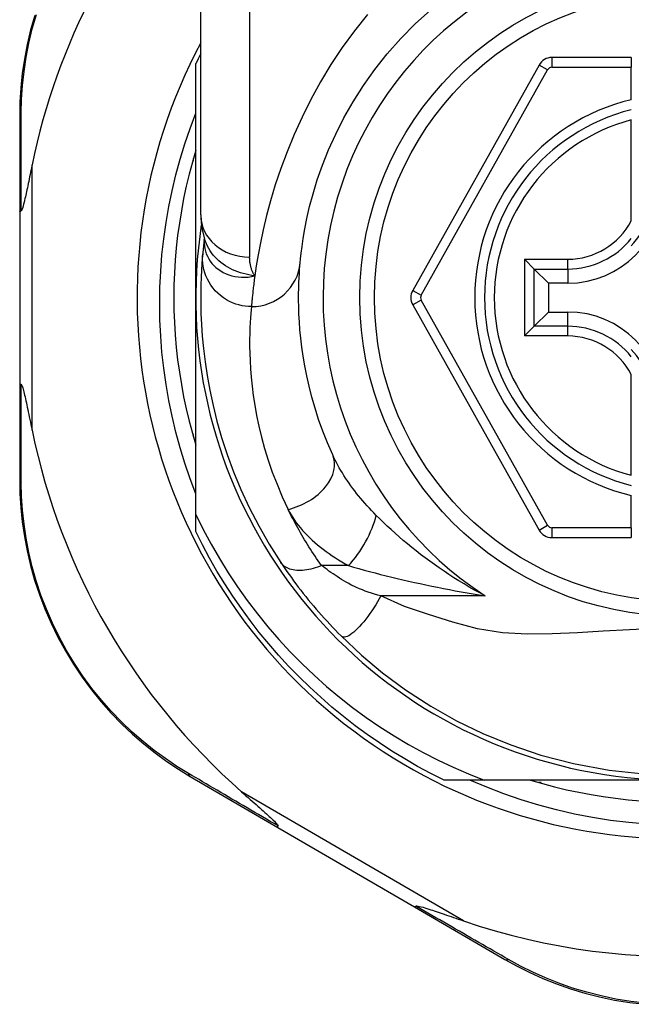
# Model space of a CAD drawing. Header units: inches. Extents: x 11 to 342, y 26 to 169.
# Tile 66 of 149: x 77.544 to 78.036, y 109.97 to 110.761. Entities that reach past the tile are written whole.
import ezdxf

# ---------------------------------------------------------------- set-up
doc = ezdxf.new("R2010")
doc.units = ezdxf.units.IN
doc.header["$MEASUREMENT"] = 0
doc.layers.add('Visible Edges(ANSI)', color=7, linetype='Continuous', lineweight=25)
doc.layers.add('Visible Tangent Edges(ANSI)', color=7, linetype='Continuous', lineweight=25)

msp = doc.modelspace()

# ---------------------------------------------------------------- linework, layer by layer
at = {"layer": 'Visible Edges(ANSI)'}
for p, q in [((77.68955, 110.60433), (77.68955, 110.84159)), ((78.03601, 110.7309), (77.97206, 110.7309)), ((78.03601, 110.7309), (78.03601, 110.72302)), ((77.68562, 110.5379), (77.68562, 110.72598)), ((77.96176, 110.72486), (77.86012, 110.54368)), ((78.03601, 110.69694), (78.03601, 110.72302)), ((77.54389, 110.684), (77.54389, 110.60695)), ((78.03601, 110.59974), (78.03601, 110.68072)), ((77.68311, 110.6479), (77.68365, 110.6479)), ((77.68365, 110.6479), (77.68365, 110.64981)), ((77.54389, 110.60695), (77.54389, 110.46884)), ((77.69248, 110.5852), (77.69247, 110.58515)), ((77.9579, 110.56089), (77.95006, 110.56873)), ((77.9579, 110.56089), (77.96933, 110.54946)), ((77.98483, 110.54946), (77.96933, 110.54946)), ((77.96933, 110.54946), (77.96933, 110.52633)), ((77.68562, 110.3636), (77.68562, 110.5379)), ((77.86012, 110.53212), (77.96176, 110.3511)), ((77.9579, 110.5149), (77.96933, 110.52633)), ((77.96933, 110.52633), (77.98483, 110.52633)), ((77.95006, 110.50706), (77.9579, 110.5149)), ((78.03601, 110.39507), (78.03601, 110.47605)), ((77.54389, 110.46884), (77.54389, 110.39141)), ((77.68365, 110.4279), (77.68311, 110.4279)), ((77.68365, 110.42598), (77.68365, 110.4279)), ((78.03601, 110.35294), (78.03601, 110.37885)), ((77.68562, 110.34981), (77.68562, 110.3636)), ((78.03601, 110.35294), (78.03601, 110.34507)), ((77.97206, 110.34507), (78.03601, 110.34507)), ((77.68105, 110.1531), (77.75172, 110.11206)), ((77.9175, 110.1501), (77.88533, 110.1501)), ((78.07341, 110.1501), (77.9175, 110.1501)), ((77.96341, 110.14813), (77.9615, 110.14813)), ((77.96341, 110.14759), (77.96341, 110.14813)), ((77.75172, 110.11206), (77.86161, 110.04822)), ((77.86161, 110.04822), (77.93436, 110.00597))]:
    msp.add_line(p, q, dxfattribs=at)
at = {"layer": 'Visible Edges(ANSI)', "flags": 128}
for points in [[(77.55598, 110.76473), (77.55267, 110.753), (77.5499, 110.74126), (77.54768, 110.72956), (77.54598, 110.71794), (77.5448, 110.70643), (77.54411, 110.6951), (77.54389, 110.684)], [(77.76958, 110.56592), (77.7699, 110.56915), (77.77038, 110.57352), (77.77108, 110.57899), (77.77203, 110.58554), (77.77332, 110.59309), (77.77501, 110.60161), (77.77719, 110.61106), (77.77994, 110.62138), (77.78336, 110.6325), (77.78753, 110.64429), (77.79246, 110.65661), (77.79818, 110.66933), (77.80473, 110.6823), (77.81213, 110.69538), (77.82042, 110.70845), (77.82961, 110.72134), (77.83967, 110.73392), (77.85053, 110.74611), (77.86214, 110.75782), (77.87444, 110.769)], [(77.68562, 110.38011), (77.68102, 110.39235), (77.6768, 110.40474), (77.67297, 110.41724), (77.66954, 110.42985), (77.6665, 110.44254), (77.66387, 110.45531), (77.66164, 110.46816), (77.65981, 110.48106), (77.65838, 110.49402), (77.65736, 110.50701), (77.65674, 110.52004), (77.65654, 110.53309), (77.65674, 110.54616), (77.65735, 110.55923), (77.65837, 110.57227), (77.6598, 110.58526), (77.66164, 110.59819), (77.66387, 110.61104), (77.66651, 110.6238), (77.66955, 110.63648), (77.67298, 110.64905), (77.6768, 110.66151), (77.68101, 110.67385), (77.68562, 110.68606)], [(77.68562, 110.65645), (77.68281, 110.64682), (77.68023, 110.63714), (77.6779, 110.62739), (77.67581, 110.61758), (77.67396, 110.60773), (77.67235, 110.59783), (77.671, 110.5879), (77.66988, 110.57793), (77.66902, 110.56795), (77.6684, 110.55794), (77.66803, 110.54792), (77.6679, 110.5379), (77.66803, 110.52787), (77.6684, 110.51785), (77.66902, 110.50785), (77.66988, 110.49786), (77.671, 110.48789), (77.67235, 110.47796), (77.67396, 110.46806), (77.67581, 110.45821), (77.6779, 110.44841), (77.68023, 110.43866), (77.68281, 110.42897), (77.68562, 110.41934)], [(77.55389, 110.64456), (77.55347, 110.64256), (77.55307, 110.64059), (77.55267, 110.63865), (77.55228, 110.63675), (77.55189, 110.63488), (77.55151, 110.63305), (77.55114, 110.63126), (77.55078, 110.62952), (77.55042, 110.62782), (77.55008, 110.62618), (77.54974, 110.62459), (77.54941, 110.62307), (77.54909, 110.6216), (77.54878, 110.62019), (77.54848, 110.61885), (77.54817, 110.61748), (77.54783, 110.61601), (77.54747, 110.6145), (77.54709, 110.61302), (77.5467, 110.6116), (77.54632, 110.61031), (77.54591, 110.6091), (77.54547, 110.60811), (77.54496, 110.60755)], [(77.54389, 110.60695), (77.54389, 110.60698), (77.54389, 110.607), (77.5439, 110.60703), (77.54392, 110.60706), (77.54393, 110.60708), (77.54395, 110.60711), (77.54398, 110.60713), (77.54401, 110.60716), (77.54404, 110.60719), (77.54407, 110.60721), (77.54411, 110.60724), (77.54416, 110.60726), (77.5442, 110.60729), (77.54425, 110.60731), (77.54431, 110.60734), (77.54437, 110.60736), (77.54443, 110.60739), (77.54449, 110.60741), (77.54456, 110.60744), (77.54463, 110.60746), (77.54471, 110.60748), (77.54479, 110.60751), (77.54487, 110.60753), (77.54496, 110.60755)], [(77.68955, 110.60433), (77.69026, 110.59478), (77.69258, 110.5849)], [(77.69247, 110.58515), (77.69239, 110.58449), (77.69232, 110.58385), (77.69224, 110.58322), (77.69217, 110.5826), (77.6921, 110.582), (77.69203, 110.58141), (77.69196, 110.58083), (77.6919, 110.58027), (77.69184, 110.57972), (77.69178, 110.57919), (77.69173, 110.57867), (77.69167, 110.57816), (77.69162, 110.57767), (77.69157, 110.57719), (77.69152, 110.57672), (77.69148, 110.57627), (77.69143, 110.57583), (77.69139, 110.5754), (77.69135, 110.57499), (77.69131, 110.5746), (77.69128, 110.57421), (77.69124, 110.57385), (77.69121, 110.57349), (77.69118, 110.57315)], [(77.69118, 110.57315), (77.69085, 110.56943), (77.69052, 110.56505), (77.69019, 110.56002), (77.68991, 110.55434), (77.68969, 110.54801), (77.68957, 110.54105), (77.68958, 110.53345), (77.68976, 110.52524), (77.69016, 110.51641), (77.6908, 110.50698), (77.69174, 110.49695), (77.69303, 110.48635), (77.69471, 110.4752), (77.69683, 110.4635), (77.69945, 110.45129), (77.70262, 110.43859), (77.7064, 110.42544), (77.71083, 110.41189), (77.71597, 110.39796), (77.72188, 110.38371), (77.7286, 110.36922), (77.73618, 110.35454), (77.74463, 110.33978), (77.75403, 110.32496)], [(77.79574, 110.41143), (77.79154, 110.42108), (77.78779, 110.43059), (77.78445, 110.43992), (77.78152, 110.44905), (77.77895, 110.45795), (77.77674, 110.46659), (77.77486, 110.47495), (77.77327, 110.48301), (77.77196, 110.49075), (77.77088, 110.49818), (77.77003, 110.50529), (77.76938, 110.51207), (77.7689, 110.51852), (77.76858, 110.52462), (77.76839, 110.53038), (77.7683, 110.53578), (77.7683, 110.54083), (77.76838, 110.54551), (77.76851, 110.54984), (77.76869, 110.5538), (77.7689, 110.55739), (77.76913, 110.56061), (77.76936, 110.56345), (77.76958, 110.56592)], [(77.54389, 110.46884), (77.54389, 110.46881), (77.54389, 110.46879), (77.5439, 110.46876), (77.54392, 110.46874), (77.54393, 110.46871), (77.54395, 110.46868), (77.54398, 110.46866), (77.54401, 110.46863), (77.54404, 110.46861), (77.54407, 110.46858), (77.54411, 110.46855), (77.54416, 110.46853), (77.5442, 110.4685), (77.54425, 110.46848), (77.54431, 110.46845), (77.54437, 110.46843), (77.54443, 110.4684), (77.54449, 110.46838), (77.54456, 110.46836), (77.54463, 110.46833), (77.54471, 110.46831), (77.54479, 110.46828), (77.54487, 110.46826), (77.54496, 110.46824)], [(77.54496, 110.46824), (77.54537, 110.46784), (77.54573, 110.46713), (77.54605, 110.4663), (77.54636, 110.46534), (77.54666, 110.46434), (77.54695, 110.46328), (77.54726, 110.46211), (77.54757, 110.46084), (77.5479, 110.45948), (77.54823, 110.45804), (77.54858, 110.45652), (77.54893, 110.45493), (77.54929, 110.45327), (77.54966, 110.45156), (77.55004, 110.44979), (77.55042, 110.44795), (77.55082, 110.44604), (77.55123, 110.44408), (77.55165, 110.44206), (77.55208, 110.43999), (77.55252, 110.43786), (77.55297, 110.43569), (77.55342, 110.43348), (77.55389, 110.43123)], [(77.54389, 110.39141), (77.54411, 110.38033), (77.5448, 110.36904), (77.54597, 110.35756), (77.54766, 110.34597), (77.54987, 110.3343), (77.55262, 110.32259), (77.55591, 110.31089), (77.55976, 110.29922), (77.56418, 110.28764), (77.56917, 110.27619), (77.57468, 110.26493), (77.58071, 110.2539), (77.58722, 110.24315), (77.59418, 110.23273), (77.60158, 110.22268), (77.60938, 110.21305), (77.61754, 110.20389), (77.62601, 110.19518), (77.63475, 110.18695), (77.64372, 110.17919), (77.65288, 110.17192), (77.66218, 110.16514), (77.67159, 110.15887), (77.68105, 110.1531)], [(77.68562, 110.3636), (77.69159, 110.35156), (77.69794, 110.33971), (77.70465, 110.32808), (77.71174, 110.31666), (77.71918, 110.30547), (77.72699, 110.29451), (77.73514, 110.28379), (77.74364, 110.27333), (77.75248, 110.26314), (77.76163, 110.25324), (77.77109, 110.24365), (77.78083, 110.23437), (77.79087, 110.22541), (77.80118, 110.21678), (77.81177, 110.20848), (77.82262, 110.20052), (77.83372, 110.19291), (77.84507, 110.18566), (77.85666, 110.17876), (77.86847, 110.17224), (77.88047, 110.16611), (77.89265, 110.16038), (77.90499, 110.15504), (77.9175, 110.1501)], [(77.88533, 110.1501), (77.87461, 110.15548), (77.86406, 110.16116), (77.85366, 110.16713), (77.84343, 110.17338), (77.83338, 110.17992), (77.82352, 110.18674), (77.81385, 110.19382), (77.80438, 110.20118), (77.79511, 110.20879), (77.78607, 110.21666), (77.77724, 110.22477), (77.76865, 110.23313), (77.76029, 110.24173), (77.75217, 110.25055), (77.74431, 110.2596), (77.73669, 110.26886), (77.72934, 110.27833), (77.72225, 110.288), (77.71544, 110.29786), (77.7089, 110.30791), (77.70265, 110.31814), (77.69668, 110.32854), (77.691, 110.3391), (77.68562, 110.34981)], [(77.75403, 110.32496), (77.75562, 110.3226), (77.75726, 110.3202), (77.75895, 110.31776), (77.76068, 110.31531), (77.76246, 110.31282), (77.76429, 110.31032), (77.76616, 110.30781), (77.76807, 110.30528), (77.77002, 110.30274), (77.77201, 110.30019), (77.77404, 110.29764), (77.7761, 110.29509), (77.77819, 110.29256), (77.7803, 110.29004), (77.78244, 110.28754), (77.78459, 110.28505), (77.78677, 110.28259), (77.78896, 110.28015), (77.79117, 110.27773), (77.7934, 110.27533), (77.79564, 110.27296), (77.7979, 110.27061), (77.80017, 110.2683), (77.80245, 110.26601)], [(77.80245, 110.26601), (77.8189, 110.25054), (77.83587, 110.23633), (77.85443, 110.22263), (77.87477, 110.20943), (77.89548, 110.19776), (77.91665, 110.1875), (77.939, 110.17833), (77.96314, 110.17022), (77.98944, 110.16333), (78.01806, 110.15805), (78.04864, 110.15484)], [(78.0487, 110.11466), (78.03395, 110.11594), (78.01928, 110.11774), (78.00469, 110.12004), (77.99021, 110.12285), (77.97584, 110.12616), (77.9616, 110.12997), (77.9475, 110.13427), (77.93356, 110.13906), (77.91978, 110.14434), (77.90618, 110.1501)], [(77.95486, 110.1501), (77.96448, 110.14729), (77.97417, 110.14471), (77.98392, 110.14238), (77.99373, 110.14029), (78.00358, 110.13844), (78.01348, 110.13684), (78.02341, 110.13548), (78.03338, 110.13437), (78.04336, 110.1335)], [(77.72247, 110.14061), (77.72421, 110.13908), (77.72593, 110.13757), (77.72762, 110.13608), (77.72928, 110.13461), (77.73091, 110.13318), (77.73251, 110.13178), (77.73406, 110.13041), (77.73557, 110.12907), (77.73704, 110.12777), (77.73845, 110.12652), (77.73982, 110.12531), (77.74112, 110.12414), (77.74236, 110.12303), (77.74354, 110.12196), (77.74465, 110.12095), (77.74569, 110.11999), (77.74674, 110.11902), (77.7478, 110.11801), (77.74882, 110.11701), (77.74976, 110.11605), (77.75058, 110.11517), (77.75122, 110.1144), (77.75164, 110.11377), (77.75177, 110.11325)], [(77.75172, 110.11206), (77.7517, 110.11207), (77.75168, 110.11209), (77.75166, 110.11211), (77.75165, 110.11213), (77.75164, 110.11216), (77.75163, 110.11219), (77.75162, 110.11222), (77.75161, 110.11225), (77.75161, 110.11229), (77.75161, 110.11234), (77.75161, 110.11238), (77.75161, 110.11243), (77.75161, 110.11248), (77.75162, 110.11254), (77.75162, 110.11259), (77.75163, 110.11266), (77.75164, 110.11272), (77.75166, 110.11279), (77.75167, 110.11286), (77.75169, 110.11293), (77.75171, 110.113), (77.75173, 110.11308), (77.75175, 110.11317), (77.75177, 110.11325)], [(77.86161, 110.04822), (77.86163, 110.04821), (77.86166, 110.0482), (77.86168, 110.0482), (77.86171, 110.0482), (77.86174, 110.0482), (77.86177, 110.04821), (77.8618, 110.04822), (77.86184, 110.04823), (77.86187, 110.04824), (77.86191, 110.04826), (77.86195, 110.04829), (77.86199, 110.04831), (77.86204, 110.04834), (77.86208, 110.04837), (77.86213, 110.04841), (77.86218, 110.04844), (77.86223, 110.04848), (77.86228, 110.04853), (77.86233, 110.04858), (77.86239, 110.04863), (77.86244, 110.04868), (77.8625, 110.04874), (77.86256, 110.0488), (77.86262, 110.04886)], [(77.86262, 110.04886), (77.86336, 110.049), (77.86443, 110.04887), (77.86567, 110.0486), (77.867, 110.04826), (77.86843, 110.04785), (77.86994, 110.0474), (77.87151, 110.04691), (77.87308, 110.04641), (77.87461, 110.04591), (77.87606, 110.04543), (77.87747, 110.04496), (77.87895, 110.04447), (77.88049, 110.04395), (77.88209, 110.0434), (77.88376, 110.04284), (77.88547, 110.04225), (77.88725, 110.04165), (77.88907, 110.04102), (77.89094, 110.04038), (77.89285, 110.03972), (77.89481, 110.03905), (77.89681, 110.03837), (77.89884, 110.03767), (77.90091, 110.03696)], [(77.93436, 110.00597), (77.9441, 110.00057), (77.95427, 109.99547), (77.96484, 109.9907), (77.97578, 109.98632), (77.98704, 109.98236), (77.99862, 109.97885), (78.01047, 109.97582), (78.02258, 109.97329), (78.0349, 109.97131), (78.04739, 109.96989)]]:
    msp.add_lwpolyline(points, dxfattribs=at)
at = {"layer": 'Visible Edges(ANSI)'}
msp.add_circle((78.07341, 110.5379), 0.25591, dxfattribs=at)
for centre, radius, start, end in [((78.07256, 110.5379), 0.52953, 136.3272, 168.3795), ((78.07341, 110.5379), 0.43504, 151.92751, 28.07249), ((78.07341, 110.5379), 0.431, 152.95157, 154.12615), ((77.97206, 110.71908), 0.01181, 90, 150.70877), ((78.07341, 110.5379), 0.15551, 103.91643, 256.08357), ((77.98483, 110.62648), 0.07702, 270, 0), ((77.98483, 110.62648), 0.06944, 317.48259, 0), ((78.07341, 110.5379), 0.3878, 171.33391, 340.21195), ((77.87042, 110.5379), 0.01181, 150.70877, 209.31319), ((77.98483, 110.44931), 0.07702, 0, 90), ((77.98483, 110.44931), 0.06944, 0, 42.51741), ((78.07256, 110.5379), 0.52953, 191.6205, 228.6133), ((77.97206, 110.35688), 0.01181, 209.31319, 270), ((78.07256, 110.5379), 0.52953, 251.08535, 297.06854)]:
    msp.add_arc(centre, radius, start, end, dxfattribs=at)
at = {"layer": 'Visible Tangent Edges(ANSI)'}
for p, q in [((77.72892, 110.84159), (77.72892, 110.57043)), ((77.97206, 110.7309), (77.97206, 110.72302)), ((77.96863, 110.72101), (77.96176, 110.72486)), ((77.97206, 110.72302), (78.03601, 110.72302)), ((77.86699, 110.53982), (77.96863, 110.72101)), ((77.55389, 110.43123), (77.55389, 110.64456)), ((77.95006, 110.56873), (77.98483, 110.56873)), ((77.95006, 110.56873), (77.95006, 110.50706)), ((77.98483, 110.56089), (77.98483, 110.56873)), ((77.9579, 110.56089), (77.98483, 110.56089)), ((77.9579, 110.5149), (77.9579, 110.56089)), ((77.98483, 110.56089), (77.98483, 110.54946)), ((77.86012, 110.54368), (77.86699, 110.53982)), ((77.86699, 110.53597), (77.86012, 110.53212)), ((77.96863, 110.35495), (77.86699, 110.53597)), ((77.98483, 110.5149), (77.98483, 110.52633)), ((77.98483, 110.5149), (77.9579, 110.5149)), ((77.98483, 110.50706), (77.98483, 110.5149)), ((77.98483, 110.50706), (77.95006, 110.50706)), ((77.96176, 110.3511), (77.96863, 110.35495)), ((77.97206, 110.35294), (77.97206, 110.34507)), ((78.03601, 110.35294), (77.97206, 110.35294)), ((77.80845, 110.32249), (77.78679, 110.32249)), ((77.91845, 110.29819), (77.83452, 110.29819)), ((77.90091, 110.03696), (77.72247, 110.14061))]:
    msp.add_line(p, q, dxfattribs=at)
at = {"layer": 'Visible Tangent Edges(ANSI)', "flags": 128}
for points in [[(77.54522, 110.68644), (77.54548, 110.69731), (77.5462, 110.70839), (77.5474, 110.71965), (77.54909, 110.73103), (77.5513, 110.74248), (77.55403, 110.75396), (77.5573, 110.76544)], [(77.82365, 110.76543), (77.81322, 110.75239), (77.80342, 110.73897), (77.79428, 110.72524), (77.78584, 110.71125), (77.77812, 110.69714), (77.77109, 110.68302), (77.76474, 110.66898), (77.75904, 110.65514), (77.75399, 110.64159), (77.74955, 110.62845), (77.74572, 110.61581), (77.74246, 110.60379), (77.73976, 110.59248), (77.73752, 110.58195), (77.7357, 110.57223), (77.73423, 110.56335), (77.73306, 110.55536)], [(77.54496, 110.60755), (77.54497, 110.61099), (77.54497, 110.61442), (77.54498, 110.61783), (77.54499, 110.62124), (77.545, 110.62463), (77.54501, 110.62801), (77.54502, 110.63137), (77.54503, 110.63473), (77.54504, 110.63807), (77.54505, 110.6414), (77.54506, 110.64472), (77.54507, 110.64802), (77.54508, 110.65131), (77.54509, 110.65458), (77.5451, 110.65784), (77.54512, 110.66108), (77.54513, 110.66431), (77.54514, 110.66752), (77.54515, 110.67071), (77.54517, 110.67389), (77.54518, 110.67706), (77.54519, 110.6802), (77.5452, 110.68333), (77.54522, 110.68644)], [(77.69238, 110.58387), (77.69235, 110.58169), (77.6925, 110.57951), (77.69284, 110.57734), (77.69336, 110.57521), (77.69406, 110.57313), (77.69494, 110.5711), (77.69599, 110.56914), (77.69721, 110.56725), (77.69859, 110.56545), (77.70013, 110.56375), (77.70182, 110.56216), (77.70365, 110.56069), (77.70561, 110.55935), (77.70769, 110.55815), (77.7099, 110.55709), (77.7122, 110.55619), (77.71461, 110.55545), (77.71709, 110.55488), (77.71964, 110.55449), (77.72225, 110.55428), (77.72491, 110.55425), (77.7276, 110.55442), (77.73033, 110.55479), (77.73306, 110.55536)], [(77.69247, 110.58515), (77.69247, 110.58512), (77.69247, 110.58508), (77.69246, 110.58504), (77.69246, 110.58501), (77.69245, 110.58497), (77.69245, 110.58492), (77.69245, 110.58488), (77.69244, 110.58484), (77.69244, 110.58479), (77.69243, 110.58474), (77.69243, 110.58469), (77.69243, 110.58464), (77.69242, 110.58458), (77.69242, 110.58453), (77.69241, 110.58447), (77.69241, 110.58441), (77.69241, 110.58435), (77.6924, 110.58429), (77.6924, 110.58422), (77.69239, 110.58416), (77.69239, 110.58409), (77.69239, 110.58402), (77.69238, 110.58395), (77.69238, 110.58387)], [(77.73306, 110.55536), (77.73068, 110.55572), (77.72833, 110.55614), (77.72603, 110.55665), (77.72377, 110.55722), (77.72156, 110.55788), (77.7194, 110.55861), (77.71729, 110.55943), (77.71523, 110.56033), (77.71322, 110.56131), (77.71128, 110.56238), (77.70939, 110.56354), (77.70757, 110.56479), (77.70583, 110.56611), (77.70416, 110.56751), (77.70257, 110.56898), (77.70108, 110.57052), (77.69967, 110.57213), (77.69835, 110.5738), (77.69713, 110.57553), (77.696, 110.57732), (77.69498, 110.57916), (77.69407, 110.58104), (77.69327, 110.58295), (77.69257, 110.58491)], [(77.73038, 110.53067), (77.72793, 110.53075), (77.72542, 110.53099), (77.72287, 110.5314), (77.72031, 110.53199), (77.71773, 110.53276), (77.71517, 110.53372), (77.71265, 110.53488), (77.71018, 110.53622), (77.70779, 110.53776), (77.7055, 110.53947), (77.70334, 110.54136), (77.70131, 110.5434), (77.69944, 110.54558), (77.69774, 110.54788), (77.69623, 110.55029), (77.6949, 110.55278), (77.69377, 110.55533), (77.69284, 110.55792), (77.69211, 110.56052), (77.69157, 110.56313), (77.69122, 110.56571), (77.69104, 110.56825), (77.69103, 110.57073), (77.69118, 110.57315)], [(77.73306, 110.55536), (77.73272, 110.55592), (77.73239, 110.55647), (77.73208, 110.55704), (77.73178, 110.55761), (77.73149, 110.55819), (77.73123, 110.55878), (77.73097, 110.55938), (77.73073, 110.55998), (77.73051, 110.56059), (77.7303, 110.5612), (77.73011, 110.56183), (77.72993, 110.56245), (77.72977, 110.56309), (77.72962, 110.56373), (77.72949, 110.56438), (77.72937, 110.56503), (77.72926, 110.56569), (77.72917, 110.56635), (77.7291, 110.56702), (77.72903, 110.56769), (77.72899, 110.56837), (77.72895, 110.56905), (77.72893, 110.56974), (77.72892, 110.57043)], [(77.73306, 110.55536), (77.73287, 110.55391), (77.73268, 110.55248), (77.7325, 110.55109), (77.73233, 110.54974), (77.73217, 110.54842), (77.73202, 110.54714), (77.73187, 110.5459), (77.73173, 110.5447), (77.7316, 110.54353), (77.73148, 110.5424), (77.73137, 110.54131), (77.73126, 110.54026), (77.73115, 110.53925), (77.73106, 110.53827), (77.73097, 110.53733), (77.73088, 110.53644), (77.7308, 110.53558), (77.73073, 110.53476), (77.73066, 110.53398), (77.73059, 110.53324), (77.73053, 110.53254), (77.73048, 110.53187), (77.73043, 110.53125), (77.73038, 110.53067)], [(77.73038, 110.53067), (77.73013, 110.52807), (77.72987, 110.52507), (77.72961, 110.52167), (77.72938, 110.51788), (77.72917, 110.5137), (77.72902, 110.50914), (77.72893, 110.50419), (77.72893, 110.49887), (77.72903, 110.49317), (77.72925, 110.48709), (77.72961, 110.48065), (77.73015, 110.47385), (77.73089, 110.46669), (77.73185, 110.45919), (77.73306, 110.45135), (77.73454, 110.44318), (77.73633, 110.43468), (77.73846, 110.42586), (77.74096, 110.41674), (77.74385, 110.40735), (77.74717, 110.39772), (77.75093, 110.38787), (77.75517, 110.37783), (77.75991, 110.36765)], [(77.54522, 110.38896), (77.54521, 110.39209), (77.54519, 110.39523), (77.54518, 110.39839), (77.54517, 110.40157), (77.54515, 110.40476), (77.54514, 110.40797), (77.54513, 110.4112), (77.54512, 110.41444), (77.54511, 110.4177), (77.54509, 110.42098), (77.54508, 110.42426), (77.54507, 110.42757), (77.54506, 110.43089), (77.54505, 110.43422), (77.54504, 110.43756), (77.54503, 110.44092), (77.54502, 110.44429), (77.54501, 110.44768), (77.545, 110.45107), (77.54499, 110.45448), (77.54498, 110.4579), (77.54497, 110.46134), (77.54497, 110.46478), (77.54496, 110.46824)], [(77.83076, 110.36289), (77.82888, 110.36479), (77.82703, 110.36671), (77.82522, 110.36865), (77.82343, 110.3706), (77.82168, 110.37257), (77.81996, 110.37455), (77.81828, 110.37654), (77.81663, 110.37855), (77.81502, 110.38056), (77.81344, 110.38258), (77.81191, 110.3846), (77.81041, 110.38664), (77.80896, 110.38868), (77.80754, 110.39074), (77.80616, 110.3928), (77.80482, 110.39487), (77.80352, 110.39694), (77.80226, 110.39902), (77.80105, 110.4011), (77.79989, 110.40317), (77.79877, 110.40525), (77.79771, 110.40732), (77.7967, 110.40938), (77.79574, 110.41143)], [(77.67962, 110.15547), (77.67038, 110.16115), (77.6612, 110.16733), (77.65211, 110.17399), (77.64317, 110.18113), (77.63441, 110.18875), (77.62587, 110.19684), (77.6176, 110.20538), (77.60962, 110.21437), (77.602, 110.2238), (77.59476, 110.23365), (77.58794, 110.24386), (77.58157, 110.25439), (77.57567, 110.26519), (77.57026, 110.27621), (77.56537, 110.28742), (77.56103, 110.29875), (77.55724, 110.31017), (77.55399, 110.32162), (77.55127, 110.33308), (77.54907, 110.34449), (77.54739, 110.35584), (77.5462, 110.36707), (77.54548, 110.37812), (77.54522, 110.38896)], [(77.78679, 110.32249), (77.78544, 110.3244), (77.78411, 110.3263), (77.78281, 110.3282), (77.78153, 110.3301), (77.78027, 110.33198), (77.77904, 110.33387), (77.77782, 110.33576), (77.77662, 110.33764), (77.77544, 110.33953), (77.77428, 110.34142), (77.77313, 110.34331), (77.772, 110.3452), (77.77089, 110.34709), (77.7698, 110.34897), (77.76873, 110.35086), (77.76768, 110.35274), (77.76664, 110.35462), (77.76563, 110.35649), (77.76463, 110.35836), (77.76365, 110.36023), (77.76269, 110.36209), (77.76174, 110.36395), (77.76082, 110.3658), (77.75991, 110.36765)], [(77.75991, 110.36765), (77.76102, 110.36549), (77.76223, 110.36335), (77.76354, 110.36122), (77.76496, 110.3591), (77.76646, 110.357), (77.76806, 110.35493), (77.76974, 110.35287), (77.7715, 110.35084), (77.77334, 110.34883), (77.77525, 110.34686), (77.77723, 110.34491), (77.77928, 110.343), (77.78139, 110.34111), (77.78357, 110.33925), (77.78581, 110.33743), (77.78811, 110.33563), (77.79048, 110.33386), (77.7929, 110.33213), (77.79537, 110.33043), (77.79789, 110.32877), (77.80047, 110.32714), (77.80308, 110.32555), (77.80575, 110.324), (77.80845, 110.32249)], [(77.91845, 110.29819), (77.91412, 110.3005), (77.90984, 110.30287), (77.90561, 110.30528), (77.90143, 110.30774), (77.89732, 110.31024), (77.89326, 110.31278), (77.88925, 110.31536), (77.88531, 110.31797), (77.88143, 110.32062), (77.8776, 110.3233), (77.87384, 110.32601), (77.87014, 110.32874), (77.86651, 110.3315), (77.86293, 110.33429), (77.85942, 110.3371), (77.85596, 110.33993), (77.85257, 110.34278), (77.84924, 110.34564), (77.84597, 110.34852), (77.84278, 110.3514), (77.83965, 110.35428), (77.8366, 110.35716), (77.83364, 110.36003), (77.83076, 110.36289)], [(77.78679, 110.32249), (77.78511, 110.32183), (77.78341, 110.32122), (77.7817, 110.32066), (77.77998, 110.32015), (77.77826, 110.31971), (77.77655, 110.31934), (77.77485, 110.31904), (77.77317, 110.31881), (77.77152, 110.31865), (77.7699, 110.31857), (77.76832, 110.31856), (77.7668, 110.31864), (77.76532, 110.31879), (77.76391, 110.31902), (77.76257, 110.31932), (77.7613, 110.3197), (77.7601, 110.32015), (77.75898, 110.32066), (77.75794, 110.32124), (77.75699, 110.32188), (77.75612, 110.32258), (77.75534, 110.32333), (77.75464, 110.32412), (77.75403, 110.32496)], [(77.83452, 110.29819), (77.83194, 110.29887), (77.82939, 110.2996), (77.82688, 110.30037), (77.82441, 110.30118), (77.82198, 110.30204), (77.8196, 110.30293), (77.81728, 110.30387), (77.81501, 110.30485), (77.81281, 110.30586), (77.81068, 110.30691), (77.80862, 110.308), (77.80664, 110.3091), (77.80475, 110.31024), (77.80292, 110.31138), (77.80113, 110.31252), (77.79939, 110.31366), (77.79767, 110.3148), (77.79599, 110.31593), (77.79436, 110.31705), (77.79276, 110.31816), (77.7912, 110.31927), (77.78968, 110.32036), (77.78821, 110.32143), (77.78679, 110.32249)], [(77.80845, 110.32249), (77.81258, 110.3213), (77.81679, 110.32012), (77.82107, 110.31894), (77.8254, 110.31777), (77.82979, 110.31662), (77.83422, 110.31548), (77.83869, 110.31435), (77.84319, 110.31325), (77.84772, 110.31216), (77.85228, 110.31109), (77.85686, 110.31004), (77.86147, 110.309), (77.8661, 110.30799), (77.87076, 110.307), (77.87544, 110.30602), (77.88015, 110.30507), (77.88488, 110.30413), (77.88963, 110.30322), (77.89439, 110.30233), (77.89918, 110.30145), (77.90398, 110.3006), (77.90879, 110.29978), (77.91362, 110.29897), (77.91845, 110.29819)], [(77.83452, 110.29819), (77.83319, 110.29583), (77.8318, 110.29343), (77.83034, 110.29103), (77.82882, 110.28862), (77.82725, 110.28624), (77.82564, 110.28391), (77.824, 110.28163), (77.82234, 110.27943), (77.82067, 110.27734), (77.819, 110.27536), (77.81736, 110.27353), (77.81575, 110.27185), (77.81418, 110.27034), (77.81267, 110.26901), (77.81123, 110.26787), (77.80987, 110.26692), (77.80859, 110.26617), (77.80741, 110.26561), (77.80633, 110.26525), (77.80535, 110.26507), (77.80447, 110.26507), (77.80369, 110.26523), (77.80302, 110.26555), (77.80245, 110.26601)], [(78.05621, 110.27187), (78.03452, 110.27099), (78.0133, 110.26978), (77.99263, 110.26855), (77.97236, 110.26761), (77.95239, 110.2674), (77.93247, 110.26848), (77.91235, 110.27158), (77.89232, 110.27717), (77.87269, 110.28311), (77.85345, 110.28955), (77.83452, 110.29819)], [(77.75177, 110.11325), (77.74862, 110.11509), (77.74548, 110.11692), (77.74235, 110.11875), (77.73924, 110.12057), (77.73613, 110.12238), (77.73303, 110.12419), (77.72995, 110.12599), (77.72688, 110.12779), (77.72382, 110.12958), (77.72078, 110.13136), (77.71774, 110.13313), (77.71472, 110.1349), (77.71172, 110.13666), (77.70872, 110.13841), (77.70575, 110.14016), (77.70278, 110.14189), (77.69983, 110.14362), (77.6969, 110.14534), (77.69398, 110.14705), (77.69107, 110.14875), (77.68819, 110.15045), (77.68532, 110.15213), (77.68246, 110.1538), (77.67962, 110.15547)], [(77.93716, 110.00589), (77.93423, 110.00757), (77.93129, 110.00926), (77.92833, 110.01097), (77.92535, 110.01268), (77.92235, 110.01441), (77.91934, 110.01614), (77.91631, 110.01789), (77.91326, 110.01964), (77.9102, 110.02141), (77.90712, 110.02318), (77.90403, 110.02496), (77.90092, 110.02675), (77.8978, 110.02855), (77.89466, 110.03036), (77.89151, 110.03218), (77.88835, 110.034), (77.88518, 110.03583), (77.88199, 110.03767), (77.87879, 110.03952), (77.87558, 110.04137), (77.87236, 110.04324), (77.86912, 110.0451), (77.86588, 110.04698), (77.86262, 110.04886)], [(78.04792, 109.97085), (78.03569, 109.97223), (78.02362, 109.97415), (78.01176, 109.97661), (78.00015, 109.97955), (77.98881, 109.98296), (77.97777, 109.9868), (77.96705, 109.99106), (77.95668, 109.99569), (77.94671, 110.00065), (77.93716, 110.00589)]]:
    msp.add_lwpolyline(points, dxfattribs=at)
at = {"layer": 'Visible Tangent Edges(ANSI)'}
msp.add_circle((78.07341, 110.5379), 0.24409, dxfattribs=at)
for centre, radius, start, end in [((78.07341, 110.5379), 0.28543, 302.8812, 237.1188), ((77.97206, 110.71908), 0.00394, 90, 150.70877), ((78.07341, 110.5379), 0.16339, 103.23324, 256.76676), ((78.07341, 110.5379), 0.14764, 104.67485, 255.32515), ((77.98483, 110.62648), 0.05775, 270, 332.41478), ((77.98483, 110.62648), 0.06559, 270, 321.29033), ((77.87042, 110.5379), 0.00394, 150.70877, 209.31319), ((77.98483, 110.44931), 0.06559, 38.70967, 90), ((77.98483, 110.44931), 0.05775, 27.58522, 90), ((77.97206, 110.35688), 0.00394, 209.31319, 270)]:
    msp.add_arc(centre, radius, start, end, dxfattribs=at)
for centre, major_axis, ratio, start_param, end_param in [((77.55389, 110.684), (-0.01, 0), 0.489692, 5.761173, 6.283185), ((77.72892, 110.60433), (-0.03937, 0), 0.860915, 0, 1.570796), ((77.49606, 110.59791), (0.19646, -0.01245), 0.394768, 6.26267, 6.279105), ((77.73038, 110.56953), (0.0392, -0.00362), 0.987056, 4.803178, 6.283185), ((77.75991, 110.39511), (0.03583, 0.01632), 0.663135, 4.419079, 6.283185), ((77.55389, 110.39141), (-0.01, 0), 0.490597, 0, 0.522348), ((77.80845, 110.3468), (-0.01985, -0.034), 0.367954, 1.008544, 2.26339), ((77.68608, 110.16175), (-0.00502, -0.00865), 0.487239, 5.762078, 6.283185), ((77.93938, 110.01461), (-0.00502, -0.00865), 0.492909, 0, 0.523212)]:
    msp.add_ellipse(centre, major_axis=major_axis, ratio=ratio, start_param=start_param, end_param=end_param, dxfattribs=at)

doc.saveas('drawing.dxf')
